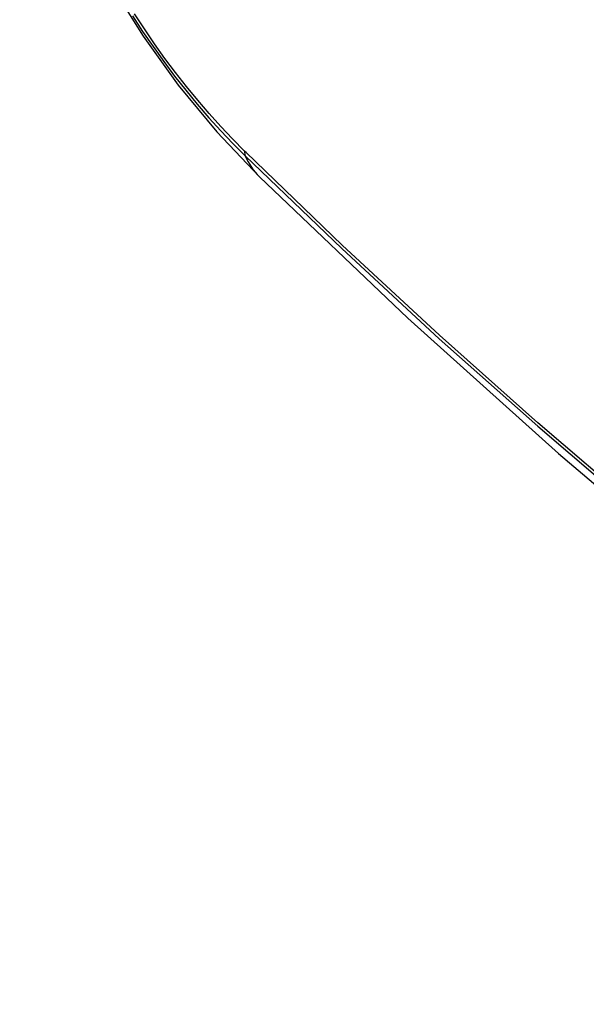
# Model space of a CAD drawing. Header units: inches. Extents: x 338.7 to 398.8, y 128 to 186.9.
# Tile 58 of 110: x 368.971 to 369.108, y 156.171 to 156.408. Entities that reach past the tile are written whole.
import ezdxf

# ---------------------------------------------------------------- set-up
doc = ezdxf.new("R2010")
doc.units = ezdxf.units.IN
doc.header["$MEASUREMENT"] = 0
doc.layers.add('Visible Edges(ANSI)', color=7, linetype='Continuous', lineweight=25)
doc.layers.add('Visible Tangent Edges(ANSI)', color=7, linetype='Continuous', lineweight=25)

msp = doc.modelspace()

# ---------------------------------------------------------------- linework, layer by layer
at = {"layer": 'Visible Edges(ANSI)', "flags": 128}
for points in [[(368.97092, 156.4706), (368.97516, 156.4563), (368.9803, 156.44257), (368.98629, 156.42936), (368.9931, 156.41663), (369.00072, 156.40437), (369.00917, 156.39257), (369.01849, 156.38125), (369.02877, 156.37043)], [(369.02877, 156.37043), (369.06458, 156.3363), (369.10095, 156.30357), (369.13784, 156.27229), (369.1752, 156.24251), (369.21297, 156.21429), (369.25111, 156.18767), (369.28958, 156.16271), (369.32833, 156.13946), (369.36731, 156.11796), (369.40649, 156.09826), (369.44581, 156.08041), (369.48524, 156.06446), (369.52473, 156.05046), (369.56424, 156.03846), (369.60372, 156.02852), (369.64311, 156.02069)]]:
    msp.add_lwpolyline(points, dxfattribs=at)
at = {"layer": 'Visible Edges(ANSI)'}
msp.add_ellipse((369.27099, 156.57811), major_axis=(0.15718, -0.27294), ratio=0.578093, start_param=2.362013, end_param=7.062765, dxfattribs=at)
msp.add_ellipse((369.26751, 156.57611), major_axis=(0.15963, -0.2772), ratio=0.578093, dxfattribs=at)
at = {"layer": 'Visible Tangent Edges(ANSI)'}
msp.add_line((369.02552, 156.37628), (369.02518, 156.37661), dxfattribs=at)
at = {"layer": 'Visible Tangent Edges(ANSI)', "flags": 128}
for points in [[(369.02518, 156.37661), (369.02229, 156.37954), (369.01944, 156.38257), (369.01663, 156.38569), (369.01388, 156.3889), (369.01118, 156.39219), (369.00854, 156.39556), (369.00596, 156.39901), (369.00344, 156.40253), (369.00099, 156.40612), (368.99861, 156.40976)], [(368.99815, 156.40926), (369.00058, 156.40553), (369.00309, 156.40187), (369.00566, 156.39827), (369.0083, 156.39475), (369.01101, 156.39131), (369.01377, 156.38796), (369.01659, 156.38469), (369.01946, 156.38152), (369.02237, 156.37845), (369.02533, 156.37548)], [(369.02533, 156.37548), (369.04861, 156.3531), (369.07214, 156.33131), (369.0959, 156.31015), (369.11986, 156.28964), (369.144, 156.26981), (369.16827, 156.25067), (369.19267, 156.23226), (369.21715, 156.2146), (369.24169, 156.1977), (369.26625, 156.18159), (369.29081, 156.16627), (369.31536, 156.15175), (369.33991, 156.13803), (369.36445, 156.1251), (369.38897, 156.11299), (369.41343, 156.10169), (369.4378, 156.09123), (369.46206, 156.08161), (369.48621, 156.07285), (369.51023, 156.06493), (369.53409, 156.05788), (369.55778, 156.05169)], [(369.55641, 156.05335), (369.53283, 156.05946), (369.50906, 156.06644), (369.48514, 156.07428), (369.46109, 156.08297), (369.43691, 156.09252), (369.41262, 156.10292), (369.38824, 156.11416), (369.36379, 156.12623), (369.33932, 156.13911), (369.31483, 156.15279), (369.29034, 156.16728), (369.26584, 156.18256), (369.24133, 156.19865), (369.21684, 156.21554), (369.19242, 156.23318), (369.16808, 156.25158), (369.14386, 156.2707), (369.11978, 156.29052), (369.09589, 156.31102), (369.07219, 156.33216), (369.04873, 156.35392), (369.02552, 156.37628)]]:
    msp.add_lwpolyline(points, dxfattribs=at)
at = {"layer": 'Visible Tangent Edges(ANSI)'}
for centre, major_axis, ratio, start_param, end_param in [((369.26999, 156.57754), (-0.17285, 0.30015), 0.578093, 5.049711, 10.658253), ((369.26994, 156.57751), (0.1503, -0.261), 0.578093, 4.099688, 6.899754), ((369.03251, 156.38209), (-0.00688, -0.00704), 0.360494, 5.876137, 6.139844), ((369.11143, 156.45479), (-0.08267, -0.08436), 0.355706, 6.140128, 6.283185)]:
    msp.add_ellipse(centre, major_axis=major_axis, ratio=ratio, start_param=start_param, end_param=end_param, dxfattribs=at)
for centre, major_axis in [((369.27059, 156.57788), (-0.17078, 0.29656)), ((369.26761, 156.57617), (0.16238, -0.28198)), ((369.26751, 156.57611), (-0.16178, 0.28094))]:
    msp.add_ellipse(centre, major_axis=major_axis, ratio=0.578093, dxfattribs=at)

doc.saveas('drawing.dxf')
